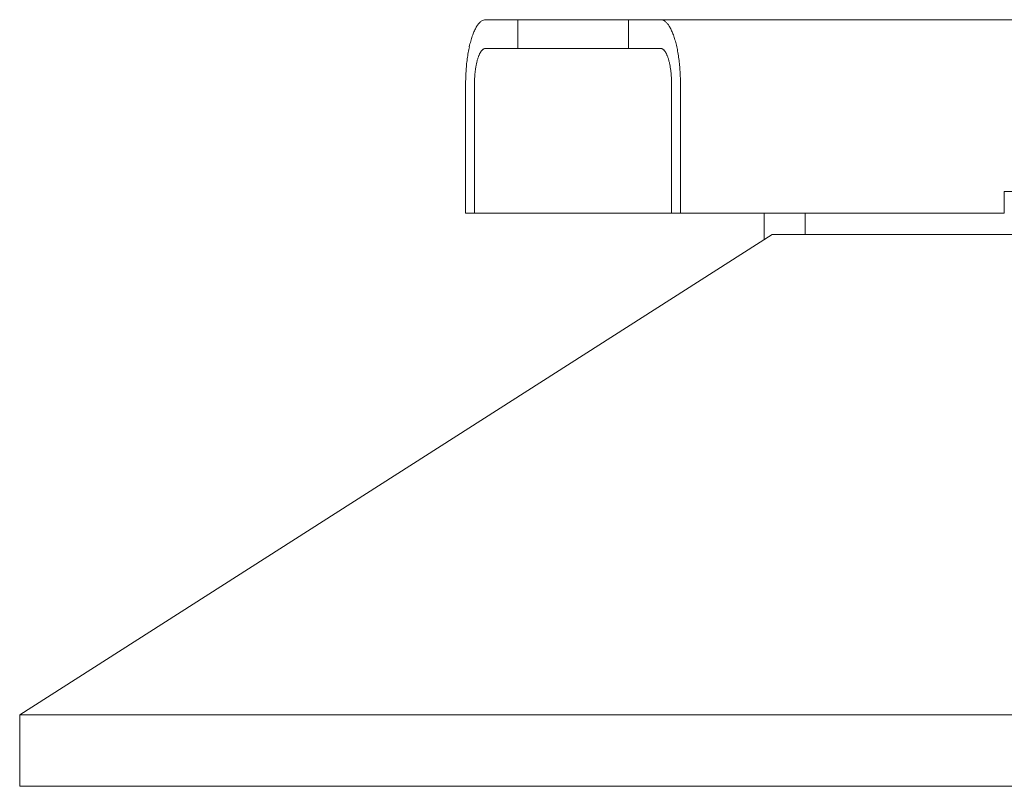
# Model space of a CAD drawing. Extents: x 0 to 59450, y 0 to 42050.
# Tile 28 of 256: x 19053 to 19328, y 2046 to 2260. Entities that reach past the tile are written whole.
import ezdxf

# ---------------------------------------------------------------- set-up
doc = ezdxf.new("R2010")
doc.units = 0
doc.header["$LTSCALE"] = 20
doc.header["$MEASUREMENT"] = 0
doc.layers.get('0').update_dxf_attribs({"linetype": 'CONTINUOUS'})

msp = doc.modelspace()

# ---------------------------------------------------------------- linework, layer by layer
at = {"color": 3, "linetype": 'Continuous', "lineweight": 13}
for p, q in [((19182.869, 2260.019), (19191.831, 2260.019)), ((19191.831, 2252.019), (19191.831, 2260.019)), ((19191.831, 2260.019), (19222.732, 2260.019)), ((19222.732, 2252.019), (19222.732, 2260.019)), ((19231.694, 2260.019), (19222.732, 2260.019)), ((19769.041, 2260.019), (19231.694, 2260.019)), ((19182.869, 2252.019), (19191.831, 2252.019)), ((19191.831, 2252.019), (19222.732, 2252.019)), ((19231.694, 2252.019), (19222.732, 2252.019)), ((19177.307, 2242.019), (19177.313, 2242.877)), ((19179.779, 2242.019), (19179.782, 2242.496)), ((19234.784, 2242.019), (19234.78, 2242.496)), ((19237.257, 2242.019), (19237.251, 2242.877)), ((19177.307, 2206.019), (19177.307, 2242.019)), ((19179.779, 2206.019), (19179.779, 2242.019)), ((19234.784, 2206.019), (19234.784, 2242.019)), ((19237.256, 2206.019), (19237.256, 2242.019)), ((19380.632, 2212.019), (19327.607, 2212.019)), ((19327.607, 2212.019), (19327.607, 2206.019)), ((19177.307, 2206.019), (19179.779, 2206.019)), ((19234.784, 2206.019), (19179.779, 2206.019)), ((19237.256, 2206.019), (19234.784, 2206.019)), ((19327.607, 2206.019), (19237.256, 2206.019)), ((19260.591, 2205.17), (19260.59, 2205.148)), ((19260.59, 2205.148), (19260.59, 2205.12)), ((19260.59, 2205.076), (19260.59, 2205.02)), ((19260.59, 2205.019), (19260.59, 2198.567)), ((19260.591, 2205.194), (19260.591, 2205.17)), ((19260.629, 2206.019), (19260.626, 2205.994)), ((19272.032, 2206.019), (19272.032, 2200.019)), ((19262.866, 2200.019), (19052.866, 2066.019)), ((19263.423, 2200.019), (19262.866, 2200.019)), ((19263.423, 2200.019), (19282.721, 2200.019)), ((19542.866, 2200.019), (19282.721, 2200.019)), ((19052.866, 2066.019), (19511.022, 2066.019)), ((19052.866, 2066.019), (19052.866, 2046.019)), ((19511.022, 2046.019), (19052.866, 2046.019))]:
    msp.add_line(p, q, dxfattribs=at)
for centre, radius, start, end in [((19187.522, 2253.652), 8.424, 144.25142, 147.55848), ((19185.373, 2255.101), 5.834, 139.03707, 143.46671), ((19185.255, 2255.365), 5.573, 136.16218, 140.29183), ((19188.396, 2252.326), 9.944, 134.07749, 136.06576), ((19183.439, 2256.873), 3.254, 120.49068, 127.05161), ((19182.753, 2257.904), 2.018, 104.18416, 118.54808), ((19183.574, 2256.068), 4.015, 100.11105, 109.1365), ((19230.989, 2256.068), 4.014, 70.86212, 79.88804), ((19231.811, 2257.904), 2.017, 61.44979, 75.81384), ((19231.124, 2256.873), 3.254, 52.94678, 59.50751), ((19226.167, 2252.326), 9.944, 43.93193, 45.92012), ((19229.308, 2255.365), 5.573, 39.70721, 43.83665), ((19229.19, 2255.101), 5.834, 36.53046, 40.95981), ((19227.041, 2253.652), 8.425, 32.44067, 35.74748), ((19199.134, 2248.499), 21.143, 159.01466, 160.86311), ((19196.153, 2249.577), 17.974, 156.76455, 158.82124), ((19193.358, 2250.686), 14.968, 154.1266, 156.44308), ((19191.311, 2251.644), 12.708, 151.43454, 153.98253), ((19189.865, 2252.345), 11.103, 148.3506, 151.04751), ((19224.698, 2252.345), 11.104, 28.95071, 31.6474), ((19223.252, 2251.643), 12.709, 26.01758, 28.56535), ((19221.204, 2250.686), 14.97, 23.55617, 25.87244), ((19218.409, 2249.577), 17.976, 21.17886, 23.23535), ((19215.428, 2248.499), 21.145, 19.13619, 20.98446), ((19212.103, 2244.994), 34.581, 166.15757, 167.49952), ((19208.695, 2245.788), 31.082, 164.6308, 166.07432), ((19205.295, 2246.637), 27.578, 162.89881, 164.46053), ((19202.097, 2247.572), 24.247, 161.0886, 162.78749), ((19212.464, 2247.571), 24.249, 17.21259, 18.91131), ((19209.265, 2246.636), 27.581, 15.53955, 17.10111), ((19205.865, 2245.786), 31.085, 13.92647, 15.36983), ((19202.457, 2244.994), 34.584, 12.50055, 13.84236), ((19222.031, 2243.24), 44.662, 170.22587, 171.34372), ((19218.789, 2243.725), 41.384, 168.94228, 170.12522), ((19215.533, 2244.323), 38.074, 167.63058, 168.8865), ((19188.696, 2246.833), 8.316, 154.1229, 156.43941), ((19187.559, 2247.366), 7.06, 151.43291, 153.98092), ((19186.756, 2247.756), 6.169, 148.35107, 151.048), ((19185.453, 2248.482), 4.679, 144.24095, 147.54801), ((19184.261, 2249.287), 3.242, 139.0361, 143.46571), ((19184.195, 2249.433), 3.096, 136.16176, 140.29137), ((19185.942, 2247.745), 5.526, 134.0925, 136.08074), ((19183.185, 2250.271), 1.807, 120.46498, 127.02579), ((19182.805, 2250.844), 1.121, 104.20063, 118.56412), ((19183.261, 2249.824), 2.231, 100.10887, 109.13398), ((19231.303, 2249.825), 2.23, 70.86226, 79.88912), ((19231.759, 2250.844), 1.121, 61.43106, 75.79674), ((19231.378, 2250.272), 1.807, 52.96621, 59.52763), ((19228.622, 2247.746), 5.525, 43.91284, 45.90122), ((19230.369, 2249.434), 3.096, 39.70086, 43.83068), ((19230.303, 2249.287), 3.241, 36.52532, 40.95503), ((19229.11, 2248.483), 4.679, 32.44321, 35.75026), ((19227.807, 2247.756), 6.169, 28.94352, 31.64037), ((19227.004, 2247.367), 7.06, 26.01103, 28.55892), ((19225.866, 2246.835), 8.316, 23.55137, 25.86774), ((19199.027, 2244.322), 38.078, 11.11423, 12.37003), ((19195.77, 2243.723), 41.389, 9.8755, 11.05832), ((19192.528, 2243.239), 44.666, 8.65698, 9.77472), ((19230.035, 2242.294), 52.721, 173.56792, 174.54344), ((19227.857, 2242.517), 50.533, 172.52972, 173.54212), ((19224.943, 2242.831), 47.602, 171.38422, 172.44799), ((19201.013, 2243.298), 21.15, 167.62702, 168.88298), ((19199.114, 2243.671), 19.215, 166.15738, 167.49936), ((19197.213, 2244.112), 17.264, 164.62471, 166.06826), ((19195.329, 2244.584), 15.322, 162.89702, 164.45877), ((19193.551, 2245.103), 13.47, 161.08532, 162.78424), ((19191.907, 2245.619), 11.748, 159.01515, 160.86364), ((19190.248, 2246.218), 9.985, 156.76055, 158.81727), ((19224.314, 2246.219), 9.985, 21.17541, 23.23197), ((19222.655, 2245.62), 11.748, 19.12934, 20.97766), ((19221.011, 2245.105), 13.47, 17.20766, 18.90641), ((19219.233, 2244.586), 15.323, 15.53341, 17.095), ((19217.348, 2244.114), 17.265, 13.92418, 15.36756), ((19215.447, 2243.673), 19.217, 12.49329, 13.8351), ((19213.547, 2243.301), 21.152, 11.10984, 12.36563), ((19189.616, 2242.829), 47.607, 7.55334, 8.61701), ((19186.701, 2242.516), 50.538, 6.45857, 7.47087), ((19184.523, 2242.293), 52.727, 5.45788, 6.4333), ((19236.719, 2241.931), 59.414, 176.53899, 177.39847), ((19233.941, 2242.033), 56.635, 175.56504, 176.47237), ((19231.987, 2242.166), 54.677, 174.60424, 175.54623), ((19210.158, 2242.1), 30.378, 174.60263, 175.54465), ((19209.071, 2242.171), 29.289, 173.56612, 174.54167), ((19207.862, 2242.294), 28.074, 172.52693, 173.53936), ((19206.242, 2242.469), 26.444, 171.38222, 172.44603), ((19204.623, 2242.696), 24.81, 170.22198, 171.33986), ((19202.825, 2242.966), 22.992, 168.9413, 170.12427), ((19211.735, 2242.968), 22.995, 9.86988, 11.05268), ((19209.936, 2242.699), 24.813, 8.65321, 9.77093), ((19208.317, 2242.472), 26.448, 7.54712, 8.61076), ((19206.696, 2242.297), 28.078, 6.45384, 7.46611), ((19205.487, 2242.174), 29.293, 5.45269, 6.42808), ((19204.399, 2242.102), 30.383, 4.44972, 5.39158), ((19182.571, 2242.165), 54.683, 4.45509, 5.39698), ((19180.617, 2242.031), 56.641, 3.52895, 4.43619), ((19177.839, 2241.929), 59.42, 2.60286, 3.46225), ((19232.216, 2242.08), 54.909, 178.26187, 179.16909), ((19235.734, 2241.983), 58.428, 177.40602, 178.27106), ((19210.284, 2242.052), 30.505, 178.26043, 179.16768), ((19212.236, 2241.997), 32.458, 177.40279, 178.26786), ((19212.788, 2241.969), 33.01, 176.53739, 177.3969), ((19211.238, 2242.025), 31.46, 175.56165, 176.46901), ((19203.32, 2242.029), 31.465, 3.52418, 4.43139), ((19201.769, 2241.972), 33.016, 2.5974, 3.45676), ((19202.321, 2242), 32.463, 1.72637, 2.59129), ((19204.273, 2242.055), 30.51, 0.82766, 1.73474), ((19178.824, 2241.981), 58.434, 1.73093, 2.59588), ((19182.342, 2242.078), 54.915, 0.83294, 1.74006), ((19291.772, 2205.041), 31.181, 179.85451, 179.93426), ((19274.576, 2205.145), 13.986, 179.28419, 179.38661), ((19275.84, 2205.136), 15.25, 179.40301, 179.49694), ((19277.764, 2205.113), 17.174, 179.47526, 179.55833), ((19278.308, 2205.106), 17.717, 179.55, 179.6315), ((19278.636, 2205.103), 18.045, 179.62706, 179.70929), ((19272.239, 2205.182), 11.648, 178.95311, 179.07611), ((19273.047, 2205.168), 12.457, 179.07167, 179.18667), ((19273.804, 2205.159), 13.213, 179.19233, 179.30118), ((19271.018, 2205.208), 10.427, 178.6939, 178.83131), ((19271.662, 2205.2), 11.07, 178.86229, 178.99222), ((19270.033, 2205.237), 9.441, 178.43476, 178.58653), ((19270.534, 2205.223), 9.942, 178.57602, 178.72012), ((19269.63, 2205.248), 9.038, 178.27106, 178.42961), ((19269.216, 2205.26), 8.624, 178.10697, 178.27314), ((19268.53, 2205.288), 7.937, 177.77929, 177.95987), ((19268.879, 2205.273), 8.287, 177.94333, 178.11627), ((19268.244, 2205.299), 7.651, 177.59282, 177.78019), ((19267.945, 2205.313), 7.352, 177.40598, 177.60099), ((19267.671, 2205.326), 7.077, 177.20886, 177.41067), ((19267.441, 2205.338), 6.847, 177.01001, 177.21946), ((19267.227, 2205.35), 6.633, 176.8009, 177.01716), ((19266.976, 2205.364), 6.382, 176.57824, 176.80215), ((19266.791, 2205.375), 6.196, 176.34557, 176.57626), ((19266.619, 2205.388), 6.024, 176.12763, 176.36592), ((19266.43, 2205.401), 5.834, 175.88013, 176.12527), ((19266.252, 2205.413), 5.656, 175.62441, 175.87737), ((19266.111, 2205.427), 5.515, 175.39237, 175.65187), ((19265.97, 2205.437), 5.373, 175.11457, 175.381), ((19265.823, 2205.451), 5.225, 174.85945, 175.13355), ((19265.635, 2205.469), 5.037, 174.58037, 174.86482), ((19265.563, 2205.475), 4.964, 174.28289, 174.57048), ((19265.643, 2205.468), 5.044, 174.01059, 174.2949)]:
    msp.add_arc(centre, radius, start, end, dxfattribs=at)

doc.saveas('drawing.dxf')
